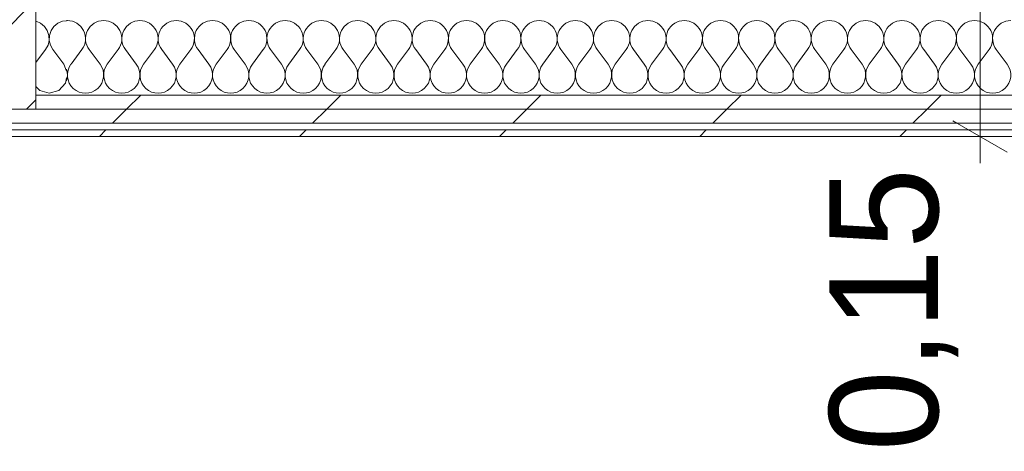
# Model space of a CAD drawing. Header units: millimetres. Extents: x -30280 to 19093, y -17460 to 4378.
# Tile 83 of 188: x -12377 to -11473, y -17373 to -16977. Entities that reach past the tile are written whole.
import ezdxf

# ---------------------------------------------------------------- set-up
doc = ezdxf.new("R2010")
doc.units = ezdxf.units.MM
doc.header["$MEASUREMENT"] = 0
doc.linetypes.add('Wipeout_Contour', pattern=[1000, 0, -1000])
for name, color, linetype in [('10_ESTR_Pilars', 7, 'Continuous'), ('Nuevo_06_COT_Generals', 7, 'Continuous'), ('Nuevo_08_E_Envans secs', 7, 'Continuous')]:
    doc.layers.add(name, color=color, linetype=linetype)
for name, color, linetype, lineweight in [('10_ESTR_Pilars_Pluma_Nº__20', 1, 'Continuous', 5), ('10_ESTR_Pilars_Pluma_Nº__28', 7, 'Continuous', 20), ('10_ESTR_Pilars_Pluma_Nº__42', 8, 'Continuous', 25), ('Nuevo_06_COT_Generals_Pluma_Nº__1', 7, 'Continuous', 5), ('Nuevo_08_E_Envans secs_Pluma_Nº__1', 7, 'Continuous', 5)]:
    doc.layers.add(name, color=color, linetype=linetype, lineweight=lineweight)
for name, color, linetype, lineweight, true_color in [('Nuevo_08_E_Envans secs_Pluma_Nº__102', 7, 'Continuous', 5, 0xcccccc), ('Nuevo_08_E_Envans secs_Pluma_Nº__171', 171, 'Continuous', 13, 0xaaaaff), ('Nuevo_08_E_Envans secs_Pluma_Nº__177', 7, 'Continuous', 15, 0xf7e046)]:
    doc.layers.add(name, color=color, linetype=linetype, lineweight=lineweight, true_color=true_color)
doc.styles.add('Estilo_Generado_1', font='txt')
doc.dimstyles.new('Estilo_Generado__2', dxfattribs={"dimtxt": 100, "dimasz": 38, "dimexe": 0.18, "dimexo": 300, "dimgap": 0, "dimtad": 1, "dimlfac": 0.001, "dimzin": 0, "dimdsep": 46, "dimtxsty": 'Estilo_Generado_1', "dimblk": 'ARROWHEAD_2', "dimblk1": 'ARROWHEAD_2', "dimblk2": 'ARROWHEAD_2', "dimcen": 0.09, "dimclrd": 7, "dimclre": 7, "dimclrt": 7, "dimadec": 0, "dimazin": 0, "dimtfac": 1, "dimtdec": 4, "dimtmove": 0, "dimatfit": 3, "dimfxl": 0, "dimtolj": 1, "dimtzin": 0, "dimarcsym": 0})
pattern_1 = [(45, (0, 0), (-183.8478, 183.8478), [195, -65]), (45, (7e-14, 183.85), (-183.8478, 183.8478), [195, -65])]

# ---------------------------------------------------------------- blocks, each defined once
blk = doc.blocks.new('*X125')
at = {"layer": 'Nuevo_08_E_Envans secs_Pluma_Nº__102', "color": 254, "linetype": 'Continuous', "lineweight": 5, "true_color": 0xcccccc}
for p, q in [((-12334.19, -16977.76), (-12337.89, -16978.28)), ((-12362.11, -16978.28), (-12362.19, -16978.27)), ((-12357.9, -16980.13), (-12362.11, -16978.28)), ((-12354.36, -16983.07), (-12357.9, -16980.13)), ((-12351.76, -16986.86), (-12354.36, -16983.07)), ((-12350.29, -16991.21), (-12351.76, -16986.86)), ((-12348.24, -16986.86), (-12349.71, -16991.21)), ((-12345.64, -16983.07), (-12348.24, -16986.86)), ((-12342.1, -16980.13), (-12345.64, -16983.07)), ((-12337.89, -16978.28), (-12342.1, -16980.13)), ((-12351.11, -17000.28), (-12350.07, -16995.81)), ((-12350.07, -16995.81), (-12350.29, -16991.21)), ((-12349.71, -16991.21), (-12349.93, -16995.81)), ((-12349.93, -16995.81), (-12348.89, -17000.28)), ((-12362.19, -17016.12), (-12353.33, -17004.31)), ((-12353.33, -17004.31), (-12351.11, -17000.28)), ((-12348.89, -17000.28), (-12346.67, -17004.31)), ((-12336.67, -17017.64), (-12346.67, -17004.31)), ((-12334.19, -17024.09), (-12336.67, -17017.64)), ((-12335.09, -17035.1), (-12334.19, -17030.33)), ((-12362.19, -17038.07), (-12358.76, -17041.82)), ((-12341.24, -17041.82), (-12335.09, -17035.1)), ((-12358.76, -17041.82), (-12350, -17044.31)), ((-12350, -17044.31), (-12341.24, -17041.82))]:
    blk.add_line(p, q, dxfattribs=at)
blk = doc.blocks.new('*X126')
at = {"layer": 'Nuevo_08_E_Envans secs_Pluma_Nº__102', "color": 254, "linetype": 'Continuous', "lineweight": 5, "true_color": 0xcccccc}
for p, q in [((-12330, -17017.64), (-12320, -17004.31)), ((-12303.33, -17017.64), (-12313.33, -17004.31)), ((-12296.67, -17017.64), (-12286.67, -17004.31)), ((-12270, -17017.64), (-12280, -17004.31)), ((-12263.33, -17017.64), (-12253.33, -17004.31)), ((-12236.67, -17017.64), (-12246.67, -17004.31)), ((-12230, -17017.64), (-12220, -17004.31)), ((-12203.33, -17017.64), (-12213.33, -17004.31)), ((-12196.67, -17017.64), (-12186.67, -17004.31)), ((-12170, -17017.64), (-12180, -17004.31)), ((-12163.33, -17017.64), (-12153.33, -17004.31)), ((-12136.67, -17017.64), (-12146.67, -17004.31)), ((-12130, -17017.64), (-12120, -17004.31)), ((-12103.33, -17017.64), (-12113.33, -17004.31)), ((-12096.67, -17017.64), (-12086.67, -17004.31)), ((-12070, -17017.64), (-12080, -17004.31)), ((-12063.33, -17017.64), (-12053.33, -17004.31)), ((-12036.67, -17017.64), (-12046.67, -17004.31)), ((-12030, -17017.64), (-12020, -17004.31)), ((-12003.33, -17017.64), (-12013.33, -17004.31)), ((-11996.67, -17017.64), (-11986.67, -17004.31)), ((-11970, -17017.64), (-11980, -17004.31)), ((-11963.33, -17017.64), (-11953.33, -17004.31)), ((-11936.67, -17017.64), (-11946.67, -17004.31)), ((-11930, -17017.64), (-11920, -17004.31)), ((-11903.33, -17017.64), (-11913.33, -17004.31)), ((-11896.67, -17017.64), (-11886.67, -17004.31)), ((-11870, -17017.64), (-11880, -17004.31)), ((-11863.33, -17017.64), (-11853.33, -17004.31)), ((-11836.67, -17017.64), (-11846.67, -17004.31)), ((-11830, -17017.64), (-11820, -17004.31)), ((-11803.33, -17017.64), (-11813.33, -17004.31)), ((-11796.67, -17017.64), (-11786.67, -17004.31)), ((-11770, -17017.64), (-11780, -17004.31)), ((-11763.33, -17017.64), (-11753.33, -17004.31)), ((-11736.67, -17017.64), (-11746.67, -17004.31)), ((-11730, -17017.64), (-11720, -17004.31)), ((-11703.33, -17017.64), (-11713.33, -17004.31)), ((-11696.67, -17017.64), (-11686.67, -17004.31)), ((-11670, -17017.64), (-11680, -17004.31)), ((-11663.33, -17017.64), (-11653.33, -17004.31)), ((-11636.67, -17017.64), (-11646.67, -17004.31)), ((-11630, -17017.64), (-11620, -17004.31)), ((-11603.33, -17017.64), (-11613.33, -17004.31)), ((-11596.67, -17017.64), (-11586.67, -17004.31)), ((-11570, -17017.64), (-11580, -17004.31)), ((-11563.33, -17017.64), (-11553.33, -17004.31)), ((-11536.67, -17017.64), (-11546.67, -17004.31)), ((-11530, -17017.64), (-11520, -17004.31)), ((-11503.33, -17017.64), (-11513.33, -17004.31)), ((-11496.67, -17017.64), (-11486.67, -17004.31)), ((-11470, -17017.64), (-11480, -17004.31))]:
    blk.add_line(p, q, dxfattribs=at)
for centre, start, end in [((-12333.33, -16994.31), 90, 92.95252), ((-12333.33, -16994.31), 323.1301, 90), ((-12300, -16994.31), 90, 216.8699), ((-12300, -16994.31), 323.1301, 90), ((-12266.67, -16994.31), 90, 216.8699), ((-12266.67, -16994.31), 323.1301, 90), ((-12233.33, -16994.31), 90, 216.8699), ((-12233.33, -16994.31), 323.1301, 90), ((-12200, -16994.31), 90, 216.8699), ((-12200, -16994.31), 323.1301, 90), ((-12166.67, -16994.31), 90, 216.8699), ((-12166.67, -16994.31), 323.1301, 90), ((-12133.33, -16994.31), 90, 216.8699), ((-12133.33, -16994.31), 323.1301, 90), ((-12100, -16994.31), 90, 216.8699), ((-12100, -16994.31), 323.1301, 90), ((-12066.67, -16994.31), 90, 216.8699), ((-12066.67, -16994.31), 323.1301, 90), ((-12033.33, -16994.31), 90, 216.8699), ((-12033.33, -16994.31), 323.1301, 90), ((-12000, -16994.31), 90, 216.8699), ((-12000, -16994.31), 323.1301, 90), ((-11966.67, -16994.31), 90, 216.8699), ((-11966.67, -16994.31), 323.1301, 90), ((-11933.33, -16994.31), 90, 216.8699), ((-11933.33, -16994.31), 323.1301, 90), ((-11900, -16994.31), 90, 216.8699), ((-11900, -16994.31), 323.1301, 90), ((-11866.67, -16994.31), 90, 216.8699), ((-11866.67, -16994.31), 323.1301, 90), ((-11833.33, -16994.31), 90, 216.8699), ((-11833.33, -16994.31), 323.1301, 90), ((-11800, -16994.31), 90, 216.8699), ((-11800, -16994.31), 323.1301, 90), ((-11766.67, -16994.31), 90, 216.8699), ((-11766.67, -16994.31), 323.1301, 90), ((-11733.33, -16994.31), 90, 216.8699), ((-11733.33, -16994.31), 323.1301, 90), ((-11700, -16994.31), 90, 216.8699), ((-11700, -16994.31), 323.1301, 90), ((-11666.67, -16994.31), 90, 216.8699), ((-11666.67, -16994.31), 323.1301, 90), ((-11633.33, -16994.31), 90, 216.8699), ((-11633.33, -16994.31), 323.1301, 90), ((-11600, -16994.31), 90, 216.8699), ((-11600, -16994.31), 323.1301, 90), ((-11566.67, -16994.31), 90, 216.8699), ((-11566.67, -16994.31), 323.1301, 90), ((-11533.33, -16994.31), 90, 216.8699), ((-11533.33, -16994.31), 323.1301, 90), ((-11500, -16994.31), 90, 216.8699), ((-11500, -16994.31), 323.1301, 90), ((-11466.67, -16994.31), 90, 216.8699), ((-12350, -17027.64), 341.53034, 18.46966), ((-12316.67, -17027.64), 143.1301, 36.8699), ((-12283.33, -17027.64), 143.1301, 36.8699), ((-12250, -17027.64), 143.1301, 36.8699), ((-12216.67, -17027.64), 143.1301, 36.8699), ((-12183.33, -17027.64), 143.1301, 36.8699), ((-12150, -17027.64), 143.1301, 36.8699), ((-12116.67, -17027.64), 143.1301, 36.8699), ((-12083.33, -17027.64), 143.1301, 36.8699), ((-12050, -17027.64), 143.1301, 36.8699), ((-12016.67, -17027.64), 143.1301, 36.8699), ((-11983.33, -17027.64), 143.1301, 36.8699), ((-11950, -17027.64), 143.1301, 36.8699), ((-11916.67, -17027.64), 143.1301, 36.8699), ((-11883.33, -17027.64), 143.1301, 36.8699), ((-11850, -17027.64), 143.1301, 36.8699), ((-11816.67, -17027.64), 143.1301, 36.8699), ((-11783.33, -17027.64), 143.1301, 36.8699), ((-11750, -17027.64), 143.1301, 36.8699), ((-11716.67, -17027.64), 143.1301, 36.8699), ((-11683.33, -17027.64), 143.1301, 36.8699), ((-11650, -17027.64), 143.1301, 36.8699), ((-11616.67, -17027.64), 143.1301, 36.8699), ((-11583.33, -17027.64), 143.1301, 36.8699), ((-11550, -17027.64), 143.1301, 36.8699), ((-11516.67, -17027.64), 143.1301, 36.8699), ((-11483.33, -17027.64), 143.1301, 36.8699)]:
    blk.add_arc(centre, 16.67, start, end, dxfattribs=at)
blk = doc.blocks.new('Muro_63_1', base_point=(-18974.61, -17083.98))
at = {"color": 254, "linetype": 'Wipeout_Contour', "lineweight": 0, "ltscale": 80005.261268}
blk.add_wipeout([(-12936.6, -17071.98), (-7367.89, -17071.98), (-7367.89, -17058.98), (-12936.6, -17058.98)], dxfattribs=at).dxf.layer = 'Nuevo_08_E_Envans secs'
at = {"color": 254, "linetype": 'Wipeout_Contour', "lineweight": 0, "ltscale": 80058.431559}
blk.add_wipeout([(-12936.6, -17077.98), (-12936.6, -17083.98), (-7367.89, -17083.98), (-7367.89, -17077.98)], dxfattribs=at).dxf.layer = 'Nuevo_08_E_Envans secs'
at = {"layer": 'Nuevo_08_E_Envans secs_Pluma_Nº__171', "linetype": 'Continuous', "lineweight": 13, "true_color": 0xaaaaff}
h = blk.add_hatch(dxfattribs=at)
h.set_pattern_fill('Panellat_HPL_0001', color=161, style=0, pattern_type=2)
h.set_pattern_definition(pattern_1)
h.paths.add_polyline_path([(-12936.6, -17077.98), (-12936.6, -17083.98), (-7367.89, -17083.98), (-7367.89, -17077.98)])
at = {"layer": 'Nuevo_08_E_Envans secs_Pluma_Nº__177', "linetype": 'Continuous', "lineweight": 15, "true_color": 0xf7e046}
h = blk.add_hatch(dxfattribs=at)
h.set_pattern_fill('Panellat_HPL_0001', color=53, style=0, pattern_type=2)
h.set_pattern_definition(pattern_1)
h.paths.add_polyline_path([(-12936.6, -17071.98), (-7367.89, -17071.98), (-7367.89, -17058.98), (-12936.6, -17058.98)])
at = {"layer": 'Nuevo_08_E_Envans secs_Pluma_Nº__1', "color": 7, "linetype": 'Continuous', "lineweight": 5}
for p, q in [((-12936.6, -17071.98), (-7367.89, -17071.98)), ((-12936.6, -17077.98), (-7367.89, -17077.98))]:
    blk.add_line(p, q, dxfattribs=at)
at = {"layer": 'Nuevo_08_E_Envans secs_Pluma_Nº__1', "color": 7, "linetype": 'Continuous', "lineweight": 5, "flags": 128}
blk.add_lwpolyline([(-12936.6, -17083.98), (-7367.89, -17083.98)], dxfattribs=at)
at = {"color": 254, "linetype": 'Wipeout_Contour', "lineweight": 0, "ltscale": 79276.299078}
blk.add_wipeout([(-12362.19, -17045.98), (-12362.19, -17058.98), (-7367.89, -17058.98), (-7367.89, -17045.98)], dxfattribs=at).dxf.layer = 'Nuevo_08_E_Envans secs'
at = {"layer": 'Nuevo_08_E_Envans secs_Pluma_Nº__177', "linetype": 'Continuous', "lineweight": 15, "true_color": 0xf7e046}
h = blk.add_hatch(dxfattribs=at)
h.set_pattern_fill('Panellat_HPL_0001', color=53, style=0, pattern_type=2)
h.set_pattern_definition(pattern_1)
h.paths.add_polyline_path([(-12362.19, -17045.98), (-12362.19, -17058.98), (-7367.89, -17058.98), (-7367.89, -17045.98)])
at = {"layer": 'Nuevo_08_E_Envans secs_Pluma_Nº__1', "color": 7, "linetype": 'Continuous', "lineweight": 5}
for p, q in [((-12362.19, -17045.98), (-12334.19, -17045.98)), ((-12334.19, -17045.98), (-7395.89, -17045.98)), ((-12362.19, -17058.98), (-7367.89, -17058.98))]:
    blk.add_line(p, q, dxfattribs=at)
at = {"layer": 'Nuevo_08_E_Envans secs', "color": 7, "lineweight": 20}
for name in ['*X125', '*X126']:
    blk.add_blockref(name, (0, 0), dxfattribs=at)
blk = doc.blocks.new('Pilar_24_1', base_point=(-12487.19, -16886.48))
at = {"color": 254, "linetype": 'Wipeout_Contour', "lineweight": 0, "ltscale": 84009.856911}
blk.add_wipeout([(-12612.19, -17058.98), (-12362.19, -17058.98), (-12362.19, -16713.98), (-12612.19, -16713.98)], dxfattribs=at).dxf.layer = '10_ESTR_Pilars'
at = {"layer": '10_ESTR_Pilars_Pluma_Nº__42', "linetype": 'Continuous', "lineweight": 25}
h = blk.add_hatch(dxfattribs=at)
h.set_pattern_fill('00_GCT_trama_45º_e1_400__05', color=8, style=0, pattern_type=2)
h.set_pattern_definition([(45, (0, 0), (-45.96194, 45.96194), [])])
h.paths.add_polyline_path([(-12612.19, -17058.98), (-12362.19, -17058.98), (-12362.19, -16713.98), (-12612.19, -16713.98)])
at = {"layer": '10_ESTR_Pilars_Pluma_Nº__20', "color": 1, "linetype": 'Continuous', "lineweight": 5}
for p, q in [((-12487.19, -16806.48), (-12487.19, -16633.98)), ((-12567.19, -16886.48), (-12692.19, -16886.48)), ((-12407.19, -16886.48), (-12282.19, -16886.48)), ((-12487.19, -16966.48), (-12487.19, -17138.98))]:
    blk.add_line(p, q, dxfattribs=at)
blk.add_point((-12487.19, -16886.48), dxfattribs=at)
at = {"layer": '10_ESTR_Pilars_Pluma_Nº__28', "color": 7, "linetype": 'Continuous', "lineweight": 20, "flags": 128}
blk.add_lwpolyline([(-12612.19, -17058.98), (-12362.19, -17058.98), (-12362.19, -16713.98), (-12612.19, -16713.98)], close=True, dxfattribs=at)
blk = doc.blocks.new('*D668')
at = {"layer": 'Nuevo_06_COT_Generals_Pluma_Nº__1', "color": 7, "linetype": 'Continuous', "lineweight": 5}
for p, q in [((-11519.88, -16923.54), (-11469.88, -16952.41)), ((-11457.38, -16937.98), (-11532.38, -16937.98)), ((-11494.88, -17083.98), (-11494.88, -16937.98)), ((-11519.88, -17069.54), (-11469.88, -17098.41)), ((-11457.38, -17083.98), (-11532.38, -17083.98)), ((-11494.88, -17108.43), (-11494.88, -17083.98))]:
    blk.add_line(p, q, dxfattribs=at)
at = {"layer": 'Nuevo_06_COT_Generals_Pluma_Nº__1', "color": 7, "lineweight": 5, "insert": (-11514.88, -17373.2), "char_height": 100, "attachment_point": 7, "rotation": 90, "style": 'Estilo_Generado_1'}
blk.add_mtext('\\A1;{\\pql;\\fGotham Book|b0|i0|c0|p0;\\W1.000000;0,15}', dxfattribs=at)
blk = doc.blocks.new('ARROWHEAD_2')
at = {"color": 0, "linetype": 'Continuous', "lineweight": 0}
for p, q in [((-0.378, -0.655), (0.378, 0.655)), ((0, 0), (-1, 0))]:
    blk.add_line(p, q, dxfattribs=at)

msp = doc.modelspace()

# ---------------------------------------------------------------- block references
at = {"layer": 'Nuevo_08_E_Envans secs', "color": 7, "lineweight": 20}
msp.add_blockref('Muro_63_1', (-18974.607, -17083.976), dxfattribs=at)

# ---------------------------------------------------------------- next in the draw order: block references
at = {"layer": '10_ESTR_Pilars', "color": 7, "lineweight": 20}
msp.add_blockref('Pilar_24_1', (-12487.192, -16886.476), dxfattribs=at)

# ---------------------------------------------------------------- next in the draw order: dimensions: what is measured, and where the dimension line sits
at = {"layer": 'Nuevo_06_COT_Generals', "color": 7, "linetype": 'Continuous', "lineweight": 5}
dim = msp.add_linear_dim(base=(-11494.884, -16937.976), p1=(-11408.508, -17083.976), p2=(-11408.508, -16937.976), angle=90, dimstyle='Estilo_Generado__2', dxfattribs=at)
dim.commit()
dim.dimension.update_dxf_attribs({"geometry": '*D668', "text_midpoint": (-11564.884, -17243.739), "dimtype": 160, "text_rotation": 90})

doc.saveas('drawing.dxf')
